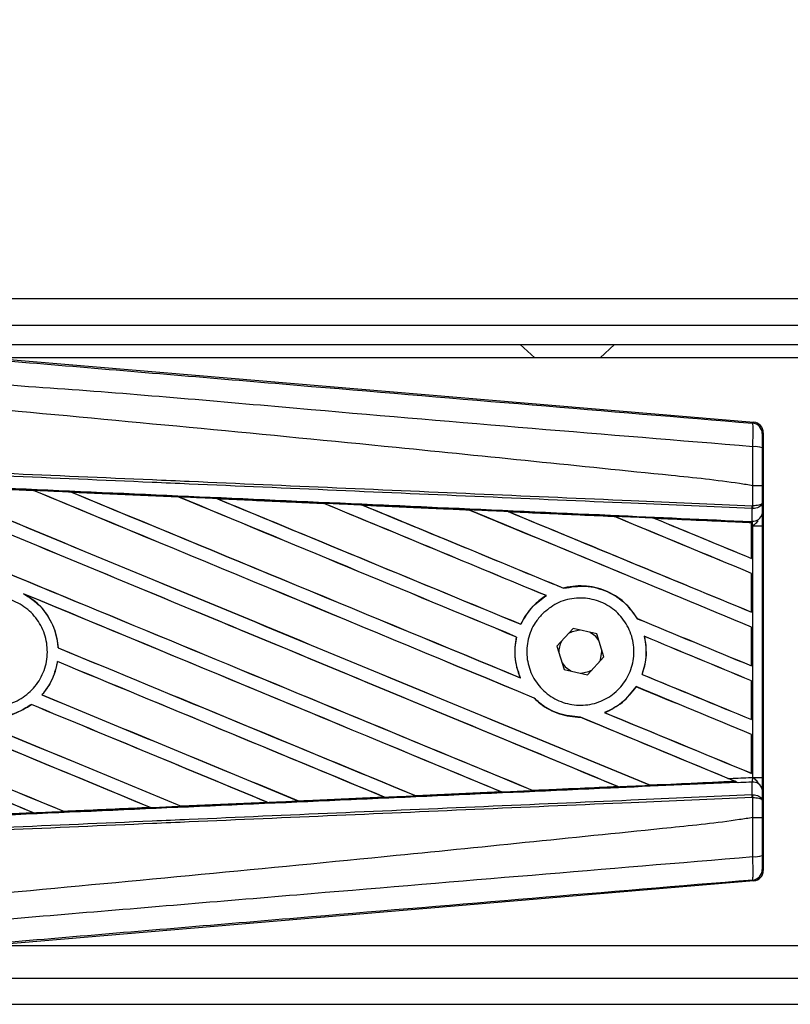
# Model space of a CAD drawing. Header units: millimetres. Extents: x 0 to 420, y 0 to 297.
# Tile 8 of 19: x 65 to 74, y 223 to 235. Entities that reach past the tile are written whole.
import ezdxf

# ---------------------------------------------------------------- set-up
doc = ezdxf.new("R2010")
doc.units = ezdxf.units.MM
doc.layers.add('QUOTE', color=174, linetype='Continuous')
doc.styles.add('SLDTEXTSTYLE3', font='TXT', dxfattribs={"width": 0.75})
doc.dimstyles.new('SLDDIMSTYLE0', dxfattribs={"dimtxt": 3, "dimasz": 3, "dimexe": 0, "dimexo": 0.0625, "dimgap": 0.75, "dimtad": 1, "dimlfac": 6.621921, "dimrnd": 1e-09, "dimzin": 12, "dimdsep": 46, "dimtxsty": 'SLDTEXTSTYLE3', "dimsah": 1, "dimcen": 0.09, "dimadec": 0, "dimazin": 3, "dimtfac": 1, "dimtdec": 3, "dimtofl": 0, "dimtmove": 0, "dimatfit": 3, "dimfxl": 0, "dimfrac": 2, "dimtolj": 1, "dimtzin": 12, "dimarcsym": 0})

# ---------------------------------------------------------------- blocks, each defined once
blk = doc.blocks.new('_D')
at = {"layer": 'QUOTE'}
for p, q in [((60.114, 229.345), (60.114, 245.844)), ((211.127, 229.345), (211.127, 245.844)), ((211.127, 243.844), (60.114, 243.844))]:
    blk.add_line(p, q, dxfattribs=at)
for points in [[(60.114, 243.844), (63.114, 243.344), (63.114, 244.344)], [(211.127, 243.844), (208.127, 244.344), (208.127, 243.344)]]:
    blk.add_solid(points, dxfattribs=at)
at = {"layer": 'QUOTE', "insert": (131.187, 247.711), "char_height": 3, "attachment_point": 1, "style": 'SLDTEXTSTYLE3'}
blk.add_mtext('1000', dxfattribs=at)

msp = doc.modelspace()

# ---------------------------------------------------------------- linework, layer by layer
at = {"color": 7, "linetype": 'Continuous', "lineweight": 25}
for p, q in [((114.7807, 231.422), (60.1138, 231.422)), ((64.2666, 231.12), (114.7807, 231.12)), ((64.4932, 230.8935), (114.7807, 230.8935)), ((70.8945, 230.8935), (71.0623, 230.7425)), ((71.8173, 230.7425), (71.9851, 230.8935)), ((64.6361, 230.7514), (73.5937, 229.9961)), ((88.0513, 230.7425), (64.7423, 230.7425)), ((73.5819, 229.9853), (73.5937, 229.9961)), ((73.7043, 229.8757), (73.6925, 229.8649)), ((73.7043, 229.8757), (73.7043, 224.8136)), ((64.0265, 229.2628), (65.2695, 229.2079)), ((73.5822, 229.2631), (73.5823, 229.2631)), ((73.5822, 229.0304), (73.5822, 229.2631)), ((73.6908, 229.2629), (73.6908, 229.0616)), ((65.2695, 229.2079), (65.2699, 229.2077)), ((65.2714, 229.2064), (65.2699, 229.2077)), ((65.7067, 229.1885), (66.947, 229.1335)), ((65.7073, 229.1883), (65.7067, 229.1885)), ((65.7073, 229.1883), (65.7126, 229.1868)), ((66.947, 229.1335), (66.9477, 229.1331)), ((66.9493, 229.1318), (66.9477, 229.1331)), ((67.3895, 229.1135), (67.3884, 229.1139)), ((68.6261, 229.0582), (67.3895, 229.1135)), ((67.3895, 229.1135), (67.3946, 229.112)), ((68.6248, 229.0588), (68.6261, 229.0582)), ((68.6276, 229.0569), (68.6261, 229.0582)), ((69.0732, 229.0381), (69.0713, 229.0388)), ((69.0732, 229.0381), (69.0782, 229.0367)), ((73.5775, 229.0304), (73.5822, 229.0304)), ((73.6908, 229.0616), (73.6919, 228.9385)), ((70.3064, 228.9815), (70.3049, 228.9828)), ((70.7586, 228.9623), (70.7635, 228.961)), ((73.5747, 228.9983), (73.5823, 228.9984)), ((73.576, 228.8528), (73.5747, 228.9983)), ((71.9856, 228.9058), (71.9842, 228.907)), ((73.5693, 228.8351), (72.4456, 228.8861)), ((72.4456, 228.8861), (72.4503, 228.8848)), ((73.5688, 228.834), (73.5693, 228.8351)), ((73.5688, 228.834), (73.5688, 228.4225)), ((73.5694, 228.8375), (73.5693, 228.8351)), ((73.5694, 228.7994), (73.5694, 228.8375)), ((73.5696, 228.8484), (73.5696, 228.8531)), ((73.5696, 228.8531), (73.576, 228.8528)), ((73.5694, 228.4215), (73.5694, 228.7994)), ((73.5838, 228.7988), (73.5694, 228.7994)), ((73.5838, 225.8905), (73.5838, 228.7988)), ((73.5838, 228.7988), (73.6924, 228.7988)), ((73.6924, 228.7988), (73.6924, 225.8905)), ((73.5688, 228.4225), (73.5694, 228.4215)), ((73.5694, 228.249), (73.5688, 228.2486)), ((73.5688, 228.2486), (73.5688, 227.8014)), ((73.5694, 227.8004), (73.5694, 228.249)), ((65.1532, 228.0138), (65.1697, 228.0063)), ((71.3968, 228.0773), (71.3959, 228.0784)), ((71.1945, 227.9918), (71.1967, 227.9916)), ((73.5688, 227.8014), (73.5694, 227.8004)), ((70.9027, 227.6604), (70.9017, 227.6615)), ((72.2489, 227.7257), (72.2475, 227.7256)), ((71.5081, 227.6111), (71.3187, 227.4063)), ((71.7802, 227.5495), (71.5081, 227.6111)), ((71.8629, 227.283), (71.7802, 227.5495)), ((73.5694, 227.6279), (73.5688, 227.6275)), ((73.5688, 227.6275), (73.5688, 227.1802)), ((73.5694, 227.1793), (73.5694, 227.6279)), ((70.8514, 227.5131), (70.8527, 227.5133)), ((72.3292, 227.5216), (72.3309, 227.5202)), ((65.5544, 227.3889), (65.5531, 227.3887)), ((71.3187, 227.4063), (71.4014, 227.1398)), ((71.84, 227.3446), (71.8396, 227.3581)), ((65.5457, 227.23), (65.5468, 227.2288)), ((71.6735, 227.0782), (71.8629, 227.283)), ((71.4014, 227.1398), (71.6735, 227.0782)), ((73.5688, 227.1802), (73.5694, 227.1793)), ((70.8969, 227.0417), (70.8948, 227.0433)), ((72.3045, 227.0816), (72.303, 227.0815)), ((73.5694, 227.0068), (73.5688, 227.0063)), ((73.5688, 227.0063), (73.5688, 226.5591)), ((73.5694, 226.5581), (73.5694, 227.0068)), ((72.2333, 226.9403), (72.2342, 226.9392)), ((65.3682, 226.8448), (65.3665, 226.8448)), ((71.0551, 226.8075), (71.057, 226.8074)), ((65.2452, 226.7334), (65.246, 226.7324)), ((71.8727, 226.639), (71.8701, 226.6394)), ((71.5892, 226.5865), (71.5907, 226.5852)), ((73.5688, 226.5591), (73.5694, 226.5581)), ((73.5694, 226.3856), (73.5688, 226.3852)), ((73.5688, 226.3852), (73.5688, 225.938)), ((73.5694, 225.937), (73.5694, 226.3856)), ((72.3959, 225.801), (73.3743, 225.8454)), ((73.3707, 225.8463), (73.3743, 225.8454)), ((73.5688, 225.938), (73.5694, 225.937)), ((73.5838, 225.8905), (73.6924, 225.8905)), ((71.0415, 225.7397), (71.0403, 225.7408)), ((72.0217, 225.7851), (72.0255, 225.7842)), ((72.3959, 225.801), (72.3948, 225.802)), ((73.4137, 225.8294), (73.4039, 225.8334)), ((73.5747, 225.691), (73.576, 225.8365)), ((73.6919, 225.7508), (73.6908, 225.6277)), ((68.3319, 225.618), (68.3306, 225.6191)), ((68.3328, 225.6175), (68.3319, 225.618)), ((69.3268, 225.6619), (68.3328, 225.6175)), ((69.3212, 225.6635), (69.3252, 225.6625)), ((69.3252, 225.6625), (69.3268, 225.6619)), ((69.6868, 225.6787), (69.6856, 225.6799)), ((69.6883, 225.678), (69.6868, 225.6787)), ((70.6783, 225.7223), (69.6883, 225.678)), ((70.6719, 225.7242), (70.6758, 225.7232)), ((73.5747, 225.691), (73.5823, 225.6909)), ((73.5822, 225.6589), (73.5775, 225.6589)), ((73.5822, 225.4262), (73.5822, 225.6589)), ((73.6908, 225.6277), (73.6908, 225.4264)), ((65.6212, 225.4972), (66.6215, 225.5416)), ((66.6173, 225.5427), (66.6215, 225.5416)), ((66.6215, 225.5416), (66.6222, 225.5414)), ((66.9766, 225.5574), (66.9754, 225.5586)), ((66.9766, 225.5574), (67.9738, 225.6019)), ((66.9772, 225.5572), (66.9766, 225.5574)), ((67.9748, 225.6016), (66.9772, 225.5572)), ((67.9697, 225.603), (67.9738, 225.6019)), ((67.9738, 225.6019), (67.9748, 225.6016)), ((65.2688, 225.4814), (64.2657, 225.437)), ((65.2642, 225.4826), (65.2684, 225.4815)), ((65.2684, 225.4815), (65.2688, 225.4814)), ((65.6212, 225.4972), (65.6199, 225.4984)), ((65.6215, 225.497), (65.6212, 225.4972)), ((73.5823, 225.4262), (73.5822, 225.4262)), ((73.6925, 224.8244), (73.7043, 224.8136)), ((73.5937, 224.6932), (73.5819, 224.704)), ((73.5937, 224.6932), (64.6361, 223.9379)), ((64.7423, 223.9468), (88.0513, 223.9468)), ((64.2666, 223.5693), (204.8858, 223.5693)), ((60.1138, 223.2673), (205.4823, 223.2673))]:
    msp.add_line(p, q, dxfattribs=at)
at = {"color": 7, "linetype": 'Continuous', "lineweight": 25, "flags": 128}
for points in [[(71.5848, 227.5937), (71.4954, 227.5749), (71.4547, 227.5534)], [(71.8035, 227.4744), (71.767, 227.5208), (71.7035, 227.5669)], [(71.8095, 227.2253), (71.821, 227.2493), (71.84, 227.3446)], [(71.3781, 227.2149), (71.4146, 227.1685), (71.4781, 227.1224)], [(71.5968, 227.0955), (71.6862, 227.1144), (71.7269, 227.1359)]]:
    msp.add_lwpolyline(points, dxfattribs=at)
at = {"color": 7, "linetype": 'Continuous', "lineweight": 25}
for centre, radius, start, end in [((73.5717, 229.8649), 0.1208, 0.00461, 85.17567), ((73.6074, 229.4342), 0.2809, 72.68242, 94.90681), ((73.2403, 229.043), 0.3374, 352.38146, 357.85676), ((73.248, 229.0132), 0.3347, 357.47222, 2.94403), ((73.5868, 228.9594), 0.1071, 264.18694, 348.74615), ((71.5908, 227.3446), 0.2492, 151.37941, 183.09719), ((73.5868, 225.7299), 0.1071, 11.25385, 95.81306), ((73.2403, 225.6463), 0.3374, 2.14324, 7.61854), ((73.248, 225.6761), 0.3347, 357.05597, 2.52778), ((73.6074, 225.255), 0.2809, 265.09319, 287.31758), ((73.5717, 224.8244), 0.1208, 274.82433, 359.99539)]:
    msp.add_arc(centre, radius, start, end, dxfattribs=at)
for centre, major_axis, ratio, start_param, end_param in [((73.5835, 229.8757), (0.0889, 0.0818), 0.9999298, 5.5398822, 7.0264884), ((60.4292, 231.3549), (129.5387, -53.6608), 0.0080625, 4.73054, 4.7977625), ((60.4292, 231.3549), (129.4631, -53.6295), 0.0080625, 4.7305916, 4.797783), ((60.4292, 229.3689), (129.5387, -53.6608), 0.0080625, 1.4844685, 1.5497155), ((60.4292, 229.3689), (129.4631, -53.6295), 0.0080625, 1.4844738, 1.5496877), ((60.4292, 231.976), (129.5387, -53.6608), 0.0080625, 4.7435023, 4.8082676), ((60.4292, 231.976), (129.4631, -53.6295), 0.0080625, 4.7435622, 4.8082852), ((60.4292, 227.1574), (129.4638, -5.6542), 0.0174384, 1.534147, 1.5437245), ((60.4292, 229.9901), (129.5387, -53.6608), 0.0080625, 1.4920007, 1.5367618), ((60.4292, 229.9901), (129.4631, -53.6295), 0.0080625, 1.491968, 1.5367252), ((60.4292, 232.5971), (129.5387, -53.6608), 0.0080625, 4.7564808, 4.7966243), ((60.4292, 232.5971), (129.4631, -53.6295), 0.0080625, 4.7565498, 4.7966551), ((60.4292, 227.1574), (129.4638, -5.6542), 0.0174384, 1.5211746, 1.5307369), ((60.4292, 230.6112), (129.5387, -53.6608), 0.0080625, 1.4935829, 1.5237995), ((60.4292, 230.6112), (129.4631, -53.6295), 0.0080625, 1.4935466, 1.5237528), ((60.4292, 233.2183), (129.5387, -53.6608), 0.0080625, 4.7694771, 4.7966686), ((60.4292, 233.2183), (129.4631, -53.6295), 0.0080625, 4.7695567, 4.7967086), ((60.4292, 227.1574), (129.4638, -5.6542), 0.0174384, 1.50819, 1.5177301), ((60.4292, 231.2323), (129.5387, -53.6608), 0.0080625, 1.4909186, 1.510827), ((60.4292, 231.2323), (129.4631, -53.6295), 0.0080625, 1.490887, 1.5107682), ((60.4292, 233.8394), (129.5387, -53.6608), 0.0080625, 4.7824925, 4.8004965), ((60.4292, 233.8394), (129.4631, -53.6295), 0.0080625, 4.7825851, 4.8005386), ((60.4292, 227.1574), (129.4638, -5.6542), 0.0174384, 1.495191, 1.5047017), ((60.4292, 231.8535), (129.5387, -53.6608), 0.0080625, 1.4725233, 1.4978432), ((60.4292, 231.8535), (129.4631, -53.6295), 0.0080625, 1.472469, 1.4977693), ((60.4292, 234.4605), (129.5387, -53.6608), 0.0080625, 4.7955283, 4.8173417), ((60.4292, 234.4605), (129.4631, -53.6295), 0.0080625, 4.7956373, 4.817396), ((60.4292, 227.1574), (129.4638, -5.6542), 0.0174384, 1.4821755, 1.4916495), ((60.4292, 232.4746), (129.5387, -53.6608), 0.0080625, 1.4725233, 1.4848473), ((60.4292, 232.4746), (129.4631, -53.6295), 0.0080625, 1.472469, 1.4847537), ((60.4292, 235.0817), (129.5387, -53.6608), 0.0080625, 4.8085854, 4.8173417), ((60.4292, 235.0817), (129.4631, -53.6295), 0.0080625, 4.8087157, 4.817396), ((60.4292, 227.1574), (129.4638, -5.6542), 0.0174384, 1.4698908, 1.478571), ((60.4292, 229.4915), (129.4631, -53.6295), 0.0080625, 4.7157288, 4.7663143), ((60.4292, 229.4915), (129.5387, -53.6608), 0.0080625, 4.7157288, 4.7662988), ((60.4292, 228.7478), (129.5387, -53.6608), 0.0080625, 1.4949342, 1.5376601), ((60.4292, 228.7478), (129.4631, -53.6295), 0.0080625, 1.4949375, 1.5375119), ((60.4292, 226.8844), (129.5387, -53.6608), 0.0080625, 1.5263102, 1.5671512), ((60.4292, 226.8844), (129.4631, -53.6295), 0.0080625, 1.5263198, 1.5671374), ((60.4292, 233.8394), (129.5387, -53.6608), 0.0080625, 4.8070888, 4.8173417), ((60.4292, 233.8394), (129.4631, -53.6295), 0.0080625, 4.8071536, 4.817396), ((60.4292, 231.2323), (129.5387, -53.6608), 0.0080625, 1.4725233, 1.4821426), ((60.4292, 231.2323), (129.4631, -53.6295), 0.0080625, 1.472469, 1.4820756), ((60.4292, 230.7338), (129.5387, -53.6608), 0.0080625, 4.7552941, 4.7872672), ((60.4292, 230.7338), (129.4631, -53.6295), 0.0080625, 4.7553273, 4.7872878), ((60.4292, 228.8704), (129.5387, -53.6608), 0.0080625, 4.7227138, 4.7558224), ((60.4292, 228.8704), (129.4631, -53.6295), 0.0080625, 4.7227276, 4.7558335), ((60.4292, 228.1267), (129.5387, -53.6608), 0.0080625, 1.5053953, 1.5346283), ((60.4292, 228.1267), (129.4631, -53.6295), 0.0080625, 1.505399, 1.5345964), ((60.4292, 226.2633), (129.5387, -53.6608), 0.0080625, 1.5367672, 1.5671512), ((60.4292, 226.2633), (129.4631, -53.6295), 0.0080625, 1.5367814, 1.5671374), ((60.4292, 233.2183), (129.5387, -53.6608), 0.0080625, 4.8075194, 4.8173417), ((60.4292, 233.2183), (129.4631, -53.6295), 0.0080625, 4.8075844, 4.817396), ((60.4292, 230.6112), (129.5387, -53.6608), 0.0080625, 1.4725233, 1.482886), ((60.4292, 230.6112), (129.4631, -53.6295), 0.0080625, 1.472469, 1.4828257), ((60.4292, 230.1126), (129.5387, -53.6608), 0.0080625, 4.7538521, 4.7767798), ((60.4292, 230.1126), (129.4631, -53.6295), 0.0080625, 4.7538879, 4.7767986), ((60.4292, 227.5055), (129.5387, -53.6608), 0.0080625, 1.5158534, 1.5369497), ((60.4292, 227.5055), (129.4631, -53.6295), 0.0080625, 1.5158593, 1.5369218), ((60.4292, 232.5971), (129.5387, -53.6608), 0.0080625, 4.8041637, 4.8173417), ((60.4292, 232.5971), (129.4631, -53.6295), 0.0080625, 4.8042359, 4.817396), ((60.4292, 229.9901), (129.5387, -53.6608), 0.0080625, 1.4746438, 1.4878779), ((60.4292, 229.9901), (129.4631, -53.6295), 0.0080625, 1.4740067, 1.4878161), ((60.4292, 227.5319), (129.4638, 5.6542), 0.0174384, 4.8041838, 4.8117568), ((60.4292, 229.9901), (129.5387, -53.6608), 0.0080625, 1.4739962, 1.4746438), ((60.4292, 227.5319), (129.4638, 5.6542), 0.0174384, 4.7936815, 4.8012897), ((60.4292, 227.5319), (129.4638, 5.6542), 0.0174384, 4.7726972, 4.7803646), ((60.4292, 227.5319), (129.4638, 5.6542), 0.0174384, 4.7831864, 4.790826), ((60.4292, 227.5319), (129.4638, 5.6542), 0.0174384, 4.7517321, 4.7594438), ((60.4292, 227.5319), (129.4638, 5.6542), 0.0174384, 4.7622128, 4.7699042), ((60.4292, 227.5319), (129.4638, 5.6542), 0.0174384, 4.7412538, 4.7489822), ((73.5835, 224.8136), (0.0889, -0.0818), 0.9999298, 5.5398822, 7.0264884)]:
    msp.add_ellipse(centre, major_axis=major_axis, ratio=ratio, start_param=start_param, end_param=end_param, dxfattribs=at)
for points, knots in [([(60.4539, 231.0863), (61.3465, 231.0111), (63.1315, 230.8607), (65.8083, 230.6358), (69.2952, 230.3433), (71.8832, 230.1271), (73.5819, 229.9853)], [0, 0, 0, 0, 0.2036202, 0.4072406, 0.6109477, 1, 1, 1, 1]), ([(73.5834, 229.7141), (71.8828, 229.8531), (69.2909, 230.0649), (65.7984, 230.3801), (63.1144, 230.5352), (61.3279, 230.8623), (60.4314, 230.8172), (60.4314, 230.8172)], [0, 0, 0, 0, 0.3887669, 0.5925279, 0.7962893, 0.9999993, 1, 1, 1, 1]), ([(73.5822, 229.2631), (73.5315, 229.2713), (73.2184, 229.3215), (71.8448, 229.4614), (69.0225, 229.7528), (64.9506, 230.1363), (61.9369, 230.415), (60.4292, 230.5545)], [0, 0, 0, 0, 0.0117013, 0.0722088, 0.3141935, 0.6568871, 1, 1, 1, 1]), ([(73.5834, 229.7141), (73.5842, 229.7473), (73.5859, 229.8137), (73.5866, 229.8979), (73.5857, 229.9582), (73.5838, 229.9825), (73.5823, 229.9847), (73.5819, 229.9853)], [0, 0, 0, 0, 0.22968814, 0.45959689, 0.68877935, 0.91808895, 1, 1, 1, 1]), ([(73.6925, 229.8649), (73.6925, 229.8646), (73.6922, 229.8634), (73.6918, 229.8489), (73.6914, 229.8128), (73.6911, 229.7622), (73.691, 229.7223), (73.691, 229.7024)], [0, 0, 0, 0, 0.0821077, 0.3116546, 0.5407071, 0.7703697, 1, 1, 1, 1]), ([(73.5823, 229.2631), (73.5824, 229.3029), (73.5827, 229.4534), (73.5831, 229.6036), (73.5834, 229.7141)], [0, 0, 0, 0, 0.26388418, 1, 1, 1, 1]), ([(60.43, 229.6037), (61.3643, 229.5629), (62.8674, 229.4974), (64.9384, 229.4071), (66.217, 229.3513), (67.4956, 229.2956), (68.7742, 229.2398), (70.4772, 229.1656), (72.0784, 229.0957), (73.1109, 229.0507), (73.5775, 229.0304)], [0, 0, 0, 0, 0.2128192, 0.3423754, 0.4719316, 0.50432, 0.6339994, 0.7636564, 0.8932125, 1, 1, 1, 1]), ([(73.691, 229.7024), (73.6909, 229.5946), (73.6908, 229.4483), (73.6908, 229.3015), (73.6908, 229.2629)], [0, 0, 0, 0, 0.7365741, 1, 1, 1, 1]), ([(73.5747, 228.9983), (73.1082, 229.0186), (72.0758, 229.0636), (70.4747, 229.1335), (68.772, 229.2077), (67.4935, 229.2635), (66.215, 229.3193), (64.9365, 229.375), (62.8657, 229.4653), (61.3628, 229.5309), (60.4286, 229.5716)], [0, 0, 0, 0, 0.1067875, 0.2363437, 0.3660007, 0.4956801, 0.5280685, 0.6576247, 0.7871808, 1, 1, 1, 1]), ([(60.4226, 229.4342), (60.5897, 229.4269), (61.4253, 229.3904), (62.9293, 229.3244), (64.9339, 229.236), (66.9374, 229.147), (68.6057, 229.0724), (70.2725, 228.9976), (71.8167, 228.928), (73.0257, 228.8731), (73.5696, 228.8484)], [0, 0, 0, 0, 0.03806357, 0.19032226, 0.34258095, 0.49483966, 0.64709839, 0.72322599, 0.87548473, 1, 1, 1, 1]), ([(65.2699, 229.2077), (65.1573, 229.2127), (64.743, 229.2311), (64.3286, 229.2494), (64.0268, 229.2627)], [0, 0, 0, 0, 0.2718129, 1, 1, 1, 1]), ([(73.6908, 229.2629), (73.6906, 229.2629), (73.6899, 229.2629), (73.6806, 229.263), (73.6563, 229.2631), (73.6224, 229.2631), (73.5957, 229.2631), (73.5823, 229.2631)], [0, 0, 0, 0, 0.0716067, 0.3068114, 0.5378745, 0.7689372, 1, 1, 1, 1]), ([(65.7067, 229.1885), (65.6842, 229.1895), (65.5712, 229.1945), (65.4255, 229.201), (65.3024, 229.2064), (65.2695, 229.2079)], [0, 0, 0, 0, 0.1549567, 0.7747838, 1, 1, 1, 1]), ([(66.9477, 229.1331), (66.9435, 229.1333), (66.5301, 229.1518), (66.1166, 229.1701), (65.7073, 229.1883)], [0, 0, 0, 0, 0.0102907, 1, 1, 1, 1]), ([(67.3884, 229.1139), (67.3658, 229.1149), (67.2529, 229.1199), (67.1058, 229.1264), (66.9813, 229.132), (66.947, 229.1335)], [0, 0, 0, 0, 0.1534731, 0.767366, 1, 1, 1, 1]), ([(67.3884, 229.1139), (67.6326, 229.103), (67.972, 229.0879), (68.384, 229.0695), (68.552, 229.062), (68.6248, 229.0588)], [0, 0, 0, 0, 0.5923667, 0.823393, 1, 1, 1, 1]), ([(69.0713, 229.0388), (69.0487, 229.0399), (68.9359, 229.0449), (68.7871, 229.0515), (68.6608, 229.0572), (68.6248, 229.0588)], [0, 0, 0, 0, 0.1516201, 0.7581009, 1, 1, 1, 1]), ([(69.0713, 229.0388), (69.1577, 229.035), (69.3548, 229.0262), (69.667, 229.0122), (69.9911, 228.9978), (70.2043, 228.9882), (70.3026, 228.9838)], [0, 0, 0, 0, 0.2103832, 0.4801439, 0.7606264, 1, 1, 1, 1]), ([(70.3049, 228.9828), (70.182, 228.9883), (69.7715, 229.0068), (69.3609, 229.0252), (69.0732, 229.0381)], [0, 0, 0, 0, 0.2994906, 1, 1, 1, 1]), ([(73.6908, 229.0616), (73.6908, 229.0615), (73.6907, 229.0598), (73.6887, 229.0545), (73.6775, 229.0463), (73.6528, 229.0383), (73.6203, 229.0324), (73.595, 229.0311), (73.5822, 229.0304)], [0, 0, 0, 0, 0.0053156, 0.1176999, 0.3508535, 0.5700679, 0.7835799, 1, 1, 1, 1]), ([(73.6908, 229.0616), (73.6908, 229.0615), (73.6907, 229.0579), (73.6888, 229.0472), (73.6775, 229.0306), (73.6529, 229.0144), (73.6204, 229.0026), (73.5951, 228.9998), (73.5823, 228.9984)], [0, 0, 0, 0, 0.0053156, 0.1176999, 0.3508535, 0.5700679, 0.7835799, 1, 1, 1, 1]), ([(70.7554, 228.9636), (70.7329, 228.9646), (70.6201, 228.9696), (70.4691, 228.9764), (70.3407, 228.9821), (70.3026, 228.9838)], [0, 0, 0, 0, 0.1494253, 0.747127, 1, 1, 1, 1]), ([(70.3026, 228.9838), (70.3034, 228.9835), (70.3046, 228.9829), (70.3048, 228.9828), (70.3049, 228.9828)], [0, 0, 0, 0, 0.6976298, 1, 1, 1, 1]), ([(70.7554, 228.9636), (70.8804, 228.958), (71.1408, 228.9463), (71.5425, 228.9283), (71.8258, 228.9156), (71.9737, 228.909), (71.9803, 228.9087)], [0, 0, 0, 0, 0.3060679, 0.6376123, 0.9838287, 1, 1, 1, 1]), ([(70.7586, 228.9623), (70.7582, 228.9625), (70.7576, 228.9627), (70.7559, 228.9634), (70.7554, 228.9636)], [0, 0, 0, 0, 0.6753525, 1, 1, 1, 1]), ([(71.9842, 228.907), (71.9675, 228.9077), (71.5591, 228.9262), (71.1505, 228.9447), (70.7586, 228.9623)], [0, 0, 0, 0, 0.040966, 1, 1, 1, 1]), ([(73.6919, 228.9385), (73.692, 228.9183), (73.6923, 228.8806), (73.6924, 228.8284), (73.6924, 228.8025), (73.6924, 228.7988)], [0, 0, 0, 0, 0.4975078, 0.9271867, 1, 1, 1, 1]), ([(72.4405, 228.8881), (72.418, 228.8891), (72.3053, 228.8942), (72.1519, 228.901), (72.021, 228.9069), (71.9803, 228.9087)], [0, 0, 0, 0, 0.1469211, 0.7346058, 1, 1, 1, 1]), ([(71.9803, 228.9087), (71.9815, 228.9082), (71.9835, 228.9073), (71.984, 228.9071), (71.9842, 228.907)], [0, 0, 0, 0, 0.5692261, 1, 1, 1, 1]), ([(72.4405, 228.8881), (72.583, 228.8817), (72.8878, 228.868), (73.2641, 228.8512), (73.4979, 228.8407), (73.5694, 228.8375)], [0, 0, 0, 0, 0.37841711, 0.80985914, 1, 1, 1, 1]), ([(72.4456, 228.8861), (72.4451, 228.8863), (72.4442, 228.8866), (72.4417, 228.8876), (72.4405, 228.8881)], [0, 0, 0, 0, 0.5548092, 1, 1, 1, 1]), ([(73.5694, 228.7994), (73.5694, 228.8093), (73.5695, 228.8277), (73.5696, 228.8449), (73.5696, 228.8521), (73.5696, 228.8531)], [0, 0, 0, 0, 0.49797232, 0.9247743, 1, 1, 1, 1]), ([(73.5696, 228.8484), (73.5696, 228.8452), (73.5695, 228.8406), (73.5694, 228.8382), (73.5694, 228.8375)], [0, 0, 0, 0, 0.7081808, 1, 1, 1, 1]), ([(73.5838, 228.7988), (73.5837, 228.8002), (73.583, 228.8103), (73.5808, 228.8306), (73.5777, 228.845), (73.576, 228.8528)], [0, 0, 0, 0, 0.07186819, 0.49878626, 1, 1, 1, 1]), ([(73.5838, 228.7988), (73.5841, 228.799), (73.593, 228.8061), (73.6153, 228.8241), (73.6344, 228.845), (73.646, 228.8577)], [0, 0, 0, 0, 0.0099417, 0.4001815, 1, 1, 1, 1]), ([(65.1532, 228.0138), (65.1975, 227.9866), (65.3144, 227.9146), (65.459, 227.7397), (65.5373, 227.5447), (65.5495, 227.4244), (65.5531, 227.3887)], [0, 0, 0, 0, 0.2012869, 0.5312186, 0.8609815, 1, 1, 1, 1]), ([(65.5544, 227.3889), (65.5532, 227.4048), (65.5453, 227.5055), (65.4895, 227.6866), (65.3507, 227.8848), (65.2247, 227.9694), (65.1697, 228.0063)], [0, 0, 0, 0, 0.0633447, 0.4007335, 0.7381907, 1, 1, 1, 1]), ([(72.2489, 227.7257), (72.2087, 227.7836), (72.1197, 227.9117), (71.9141, 228.0476), (71.6643, 228.1154), (71.4862, 228.102), (71.3998, 228.0794), (71.3959, 228.0784)], [0, 0, 0, 0, 0.2124905, 0.4699569, 0.7284596, 0.9876644, 1, 1, 1, 1]), ([(71.3968, 228.0773), (71.4814, 228.0911), (71.6509, 228.1189), (71.9033, 228.0502), (72.1137, 227.9166), (72.2052, 227.7859), (72.2475, 227.7256)], [0, 0, 0, 0, 0.2586156, 0.5182547, 0.7778659, 1, 1, 1, 1]), ([(64.3486, 227.7954), (64.4042, 227.8406), (64.5155, 227.931), (64.7274, 227.9869), (64.9432, 227.974), (65.1434, 227.889), (65.304, 227.743), (65.4071, 227.5519), (65.4412, 227.3375), (65.4024, 227.1241), (65.2953, 226.9355), (65.1317, 226.7929), (64.9301, 226.7125), (64.7132, 226.7034), (64.5055, 226.7666), (64.3304, 226.895), (64.2077, 227.0741), (64.1512, 227.2839), (64.1678, 227.4996), (64.242, 227.6758), (64.319, 227.7622), (64.3486, 227.7954)], [0, 0, 0, 0, 0.0537008, 0.107401, 0.161118, 0.214849, 0.268575, 0.3222758, 0.3759418, 0.429583, 0.4832243, 0.5368906, 0.5905915, 0.6443177, 0.6980486, 0.7517655, 0.8054595, 0.8591318, 0.9127903, 0.9664454, 1, 1, 1, 1]), ([(71.1945, 227.9918), (71.1874, 227.9874), (71.1347, 227.9542), (71.0208, 227.8597), (70.9387, 227.7417), (70.9024, 227.6631), (70.9017, 227.6615)], [0, 0, 0, 0, 0.0566586, 0.4186058, 0.988574, 1, 1, 1, 1]), ([(70.9027, 227.6604), (70.9448, 227.7347), (71.0196, 227.8667), (71.1428, 227.9536), (71.1967, 227.9916)], [0, 0, 0, 0, 0.56283687, 1, 1, 1, 1]), ([(71.1487, 227.7795), (71.2026, 227.8244), (71.3104, 227.9141), (71.5169, 227.9711), (71.7283, 227.9608), (71.9251, 227.8797), (72.0837, 227.7381), (72.1862, 227.552), (72.2211, 227.3431), (72.1852, 227.1348), (72.0826, 226.9502), (71.9248, 226.8096), (71.7291, 226.7288), (71.5171, 226.7175), (71.313, 226.7772), (71.1402, 226.9014), (71.0188, 227.0756), (70.9618, 227.28), (70.9763, 227.4905), (71.0468, 227.6624), (71.1205, 227.7471), (71.1487, 227.7795)], [0, 0, 0, 0, 0.053804, 0.1076031, 0.1615183, 0.2155014, 0.269422, 0.323168, 0.3767051, 0.4301008, 0.4834934, 0.5370217, 0.5907565, 0.6446694, 0.6986525, 0.7525749, 0.8063418, 0.8599294, 0.9133852, 0.9668046, 1, 1, 1, 1]), ([(70.8514, 227.5131), (70.8456, 227.4824), (70.8243, 227.3683), (70.835, 227.2042), (70.8797, 227.084), (70.8948, 227.0433)], [0, 0, 0, 0, 0.1960692, 0.727723, 1, 1, 1, 1]), ([(70.8969, 227.0417), (70.8699, 227.1218), (70.8179, 227.2757), (70.8414, 227.4363), (70.8527, 227.5133)], [0, 0, 0, 0, 0.520389, 1, 1, 1, 1]), ([(72.3292, 227.5216), (72.3419, 227.4379), (72.3645, 227.2888), (72.3218, 227.1448), (72.303, 227.0815)], [0, 0, 0, 0, 0.5610233, 1, 1, 1, 1]), ([(72.3045, 227.0816), (72.3159, 227.1175), (72.353, 227.2342), (72.3581, 227.3868), (72.336, 227.495), (72.3309, 227.5202)], [0, 0, 0, 0, 0.2539841, 0.8264322, 1, 1, 1, 1]), ([(64.0442, 227.2306), (64.0475, 227.2117), (64.0656, 227.1091), (64.1412, 226.9307), (64.3145, 226.7376), (64.5428, 226.6123), (64.7987, 226.5708), (65.0462, 226.6102), (65.1827, 226.6937), (65.246, 226.7324)], [0, 0, 0, 0, 0.037003, 0.2010348, 0.3650919, 0.5292097, 0.6934103, 0.8576873, 1, 1, 1, 1]), ([(65.2452, 226.7334), (65.1884, 226.6981), (65.059, 226.6176), (64.8203, 226.5725), (64.5637, 226.6068), (64.3321, 226.7256), (64.1539, 226.9138), (64.0703, 227.0961), (64.0502, 227.2052), (64.0455, 227.2308)], [0, 0, 0, 0, 0.1286936, 0.2929509, 0.4572451, 0.621517, 0.7857166, 0.9498324, 1, 1, 1, 1]), ([(65.5457, 227.23), (65.5256, 227.1469), (65.4914, 227.0058), (65.4029, 226.8917), (65.3665, 226.8448)], [0, 0, 0, 0, 0.58867165, 1, 1, 1, 1]), ([(65.3682, 226.8448), (65.394, 226.8775), (65.4725, 226.977), (65.5267, 227.1136), (65.5441, 227.2131), (65.5468, 227.2288)], [0, 0, 0, 0, 0.2914904, 0.8881008, 1, 1, 1, 1]), ([(72.2333, 226.9403), (72.1814, 226.872), (72.0835, 226.743), (71.9384, 226.6725), (71.8701, 226.6394)], [0, 0, 0, 0, 0.5295417, 1, 1, 1, 1]), ([(71.8727, 226.639), (71.9441, 226.6742), (72.0883, 226.7454), (72.1852, 226.8742), (72.2342, 226.9392)], [0, 0, 0, 0, 0.49473155, 1, 1, 1, 1]), ([(71.0551, 226.8075), (71.0779, 226.7864), (71.1631, 226.7076), (71.3422, 226.6093), (71.5089, 226.5931), (71.5907, 226.5852)], [0, 0, 0, 0, 0.1573825, 0.5868292, 1, 1, 1, 1]), ([(71.5892, 226.5865), (71.5044, 226.5952), (71.3343, 226.6126), (71.158, 226.7134), (71.0764, 226.7894), (71.057, 226.8074)], [0, 0, 0, 0, 0.431457, 0.865462, 1, 1, 1, 1]), ([(73.3796, 225.8433), (73.2627, 225.8381), (72.9361, 225.8234), (72.6093, 225.8088), (72.3995, 225.7994)], [0, 0, 0, 0, 0.3579755, 1, 1, 1, 1]), ([(73.2961, 225.878), (73.3754, 225.8814), (73.4713, 225.8856), (73.5672, 225.8898), (73.5838, 225.8905)], [0, 0, 0, 0, 0.82656383, 1, 1, 1, 1]), ([(73.4137, 225.8294), (73.3879, 225.84), (73.349, 225.856), (73.3095, 225.8724), (73.2961, 225.878)], [0, 0, 0, 0, 0.6608732, 1, 1, 1, 1]), ([(73.3743, 225.8454), (73.3748, 225.8452), (73.3755, 225.8449), (73.3783, 225.8438), (73.3796, 225.8433)], [0, 0, 0, 0, 0.5174533, 1, 1, 1, 1]), ([(73.3796, 225.8433), (73.3837, 225.8416), (73.391, 225.8387), (73.4, 225.835), (73.4039, 225.8334)], [0, 0, 0, 0, 0.5670555, 1, 1, 1, 1]), ([(73.576, 225.8365), (73.5763, 225.8375), (73.578, 225.8447), (73.5809, 225.8606), (73.583, 225.879), (73.5837, 225.8889), (73.5838, 225.8905)], [0, 0, 0, 0, 0.0771068, 0.5053181, 0.9215233, 1, 1, 1, 1]), ([(73.646, 225.8316), (73.6344, 225.8443), (73.6153, 225.8652), (73.593, 225.8832), (73.5841, 225.8903), (73.5838, 225.8905)], [0, 0, 0, 0, 0.5998185, 0.9900583, 1, 1, 1, 1]), ([(73.6924, 225.8905), (73.6923, 225.8647), (73.6923, 225.8169), (73.692, 225.7722), (73.6919, 225.7536), (73.6919, 225.7508)], [0, 0, 0, 0, 0.4977123, 0.9237782, 1, 1, 1, 1]), ([(73.4039, 225.8334), (72.9152, 225.8112), (71.7613, 225.7588), (70.2725, 225.6917), (68.6057, 225.6169), (66.9374, 225.5423), (64.9339, 225.4533), (62.9293, 225.3649), (61.4253, 225.2989), (60.5897, 225.2624), (60.4226, 225.2551)], [0, 0, 0, 0, 0.1133009, 0.26751, 0.3446127, 0.4988218, 0.6530308, 0.8072398, 0.9614489, 1, 1, 1, 1]), ([(70.6783, 225.7223), (70.7008, 225.7233), (70.8227, 225.7287), (70.9446, 225.7342), (71.0439, 225.7386)], [0, 0, 0, 0, 0.18503, 1, 1, 1, 1]), ([(71.0415, 225.7397), (71.3391, 225.7532), (71.6671, 225.768), (71.995, 225.7828), (72.0255, 225.7842)], [0, 0, 0, 0, 0.90702251, 1, 1, 1, 1]), ([(71.0439, 225.7386), (71.043, 225.739), (71.0417, 225.7396), (71.0416, 225.7397), (71.0415, 225.7397)], [0, 0, 0, 0, 0.6973497, 1, 1, 1, 1]), ([(72.0291, 225.7828), (71.8816, 225.7762), (71.5533, 225.7615), (71.2248, 225.7467), (71.0439, 225.7386)], [0, 0, 0, 0, 0.4492129, 1, 1, 1, 1]), ([(72.0255, 225.7842), (72.0258, 225.7841), (72.0264, 225.7838), (72.0284, 225.7831), (72.0291, 225.7828)], [0, 0, 0, 0, 0.615701, 1, 1, 1, 1]), ([(72.0291, 225.7828), (72.0517, 225.7838), (72.1644, 225.7888), (72.2878, 225.7944), (72.3887, 225.7989), (72.3995, 225.7994)], [0, 0, 0, 0, 0.1825482, 0.9127414, 1, 1, 1, 1]), ([(72.3995, 225.7994), (72.3984, 225.7999), (72.3964, 225.8007), (72.3961, 225.8009), (72.3959, 225.801)], [0, 0, 0, 0, 0.5769873, 1, 1, 1, 1]), ([(73.576, 225.8365), (73.5635, 225.8359), (73.5094, 225.8335), (73.4553, 225.8312), (73.4137, 225.8294)], [0, 0, 0, 0, 0.231001, 1, 1, 1, 1]), ([(60.4286, 225.1177), (61.3628, 225.1584), (62.8657, 225.224), (64.9365, 225.3143), (66.215, 225.37), (67.4935, 225.4258), (68.772, 225.4816), (70.4747, 225.5558), (72.0758, 225.6257), (73.1082, 225.6707), (73.5747, 225.691)], [0, 0, 0, 0, 0.2128192, 0.3423754, 0.4719315, 0.5043199, 0.6339993, 0.7636563, 0.8932125, 1, 1, 1, 1]), ([(73.5775, 225.6589), (73.1109, 225.6386), (72.0784, 225.5936), (70.4772, 225.5237), (68.7742, 225.4495), (67.4956, 225.3937), (66.217, 225.338), (64.9384, 225.2822), (62.8674, 225.1919), (61.3643, 225.1264), (60.43, 225.0856)], [0, 0, 0, 0, 0.1067875, 0.2363437, 0.3660006, 0.49568, 0.5280684, 0.6576246, 0.7871807, 1, 1, 1, 1]), ([(67.9748, 225.6016), (67.9974, 225.6026), (68.1142, 225.6078), (68.2335, 225.6131), (68.3303, 225.6174), (68.3328, 225.6175)], [0, 0, 0, 0, 0.1891642, 0.9787735, 1, 1, 1, 1]), ([(68.3319, 225.618), (68.5333, 225.627), (68.8645, 225.6418), (69.1956, 225.6567), (69.3252, 225.6625)], [0, 0, 0, 0, 0.60839948, 1, 1, 1, 1]), ([(69.3268, 225.6619), (69.3494, 225.6629), (69.4699, 225.6682), (69.5904, 225.6736), (69.6883, 225.678)], [0, 0, 0, 0, 0.1872412, 1, 1, 1, 1]), ([(69.6868, 225.6787), (69.7699, 225.6825), (70.0996, 225.6973), (70.4292, 225.7121), (70.6758, 225.7232)], [0, 0, 0, 0, 0.25203707, 1, 1, 1, 1]), ([(70.6758, 225.7232), (70.6761, 225.7231), (70.6766, 225.7229), (70.6779, 225.7224), (70.6783, 225.7223)], [0, 0, 0, 0, 0.748666, 1, 1, 1, 1]), ([(73.5822, 225.6589), (73.595, 225.6582), (73.6203, 225.6569), (73.6528, 225.651), (73.6775, 225.643), (73.6887, 225.6348), (73.6907, 225.6295), (73.6908, 225.6278), (73.6908, 225.6277)], [0, 0, 0, 0, 0.2164201, 0.4299321, 0.6491465, 0.8823001, 0.9946844, 1, 1, 1, 1]), ([(73.5823, 225.6909), (73.5951, 225.6895), (73.6204, 225.6867), (73.6529, 225.6749), (73.6775, 225.6587), (73.6888, 225.6421), (73.6907, 225.6314), (73.6908, 225.6278), (73.6908, 225.6277)], [0, 0, 0, 0, 0.2164201, 0.4299321, 0.6491465, 0.8823001, 0.9946844, 1, 1, 1, 1]), ([(66.6222, 225.5414), (66.3494, 225.5293), (66.0159, 225.5145), (65.6823, 225.4997), (65.6215, 225.497)], [0, 0, 0, 0, 0.8178524, 1, 1, 1, 1]), ([(66.6222, 225.5414), (66.6448, 225.5424), (66.7631, 225.5476), (66.8815, 225.5529), (66.9772, 225.5572)], [0, 0, 0, 0, 0.1907829, 1, 1, 1, 1]), ([(73.5822, 225.4262), (73.5315, 225.418), (73.2184, 225.3678), (71.8448, 225.2279), (69.0225, 224.9365), (64.9506, 224.553), (61.9369, 224.2743), (60.4292, 224.1348)], [0, 0, 0, 0, 0.0117013, 0.0722088, 0.3141935, 0.6568871, 1, 1, 1, 1]), ([(64.2655, 225.4371), (64.4877, 225.447), (64.822, 225.4617), (65.1563, 225.4765), (65.2684, 225.4815)], [0, 0, 0, 0, 0.6645692, 1, 1, 1, 1]), ([(65.2688, 225.4814), (65.2914, 225.4824), (65.409, 225.4876), (65.5265, 225.4928), (65.6215, 225.497)], [0, 0, 0, 0, 0.1920833, 1, 1, 1, 1]), ([(73.5823, 225.4262), (73.5957, 225.4262), (73.6224, 225.4262), (73.6563, 225.4262), (73.6806, 225.4263), (73.6899, 225.4264), (73.6906, 225.4264), (73.6908, 225.4264)], [0, 0, 0, 0, 0.2310628, 0.4621255, 0.6931886, 0.9283933, 1, 1, 1, 1]), ([(73.5834, 224.9752), (73.5831, 225.0857), (73.5827, 225.2359), (73.5824, 225.3864), (73.5823, 225.4262)], [0, 0, 0, 0, 0.7361158, 1, 1, 1, 1]), ([(73.6908, 225.4264), (73.6908, 225.3878), (73.6908, 225.241), (73.6909, 225.0947), (73.691, 224.9869)], [0, 0, 0, 0, 0.2634259, 1, 1, 1, 1]), ([(60.4314, 223.8721), (60.4314, 223.8721), (61.326, 223.9471), (63.1153, 224.0985), (65.7982, 224.3237), (69.291, 224.6167), (71.8828, 224.8332), (73.5834, 224.9752)], [0, 0, 0, 0, 0.0000007, 0.2037107, 0.4074721, 0.6112331, 1, 1, 1, 1]), ([(73.5819, 224.704), (73.5829, 224.7077), (73.5851, 224.7152), (73.5865, 224.7681), (73.5863, 224.8451), (73.5849, 224.9195), (73.5837, 224.964), (73.5834, 224.9752)], [0, 0, 0, 0, 0.2310896, 0.4626691, 0.6930315, 0.9222733, 1, 1, 1, 1]), ([(73.691, 224.9869), (73.691, 224.9802), (73.691, 224.9535), (73.6912, 224.9087), (73.6915, 224.8625), (73.692, 224.8309), (73.6924, 224.8266), (73.6925, 224.8244)], [0, 0, 0, 0, 0.077747, 0.3068364, 0.5369565, 0.7685092, 1, 1, 1, 1]), ([(73.5819, 224.704), (71.8832, 224.5622), (69.2955, 224.346), (65.8087, 224.0536), (63.1319, 223.8286), (61.3465, 223.6782), (60.454, 223.603)], [0, 0, 0, 0, 0.3890527, 0.5926729, 0.7963808, 1, 1, 1, 1])]:
    msp.add_open_spline(points, degree=3, knots=knots, dxfattribs=at)

# ---------------------------------------------------------------- dimensions: what is measured, and where the dimension line sits
at = {"layer": 'QUOTE'}
dim = msp.add_linear_dim(base=(60.1138, 243.8441), p1=(211.1274, 227.3446), p2=(60.1138, 227.3446), dimstyle='SLDDIMSTYLE0', dxfattribs=at)
dim.commit()
dim.dimension.update_dxf_attribs({"geometry": '_D', "text_midpoint": (135.6206, 243.8441), "dimtype": 160})

doc.saveas('drawing.dxf')
